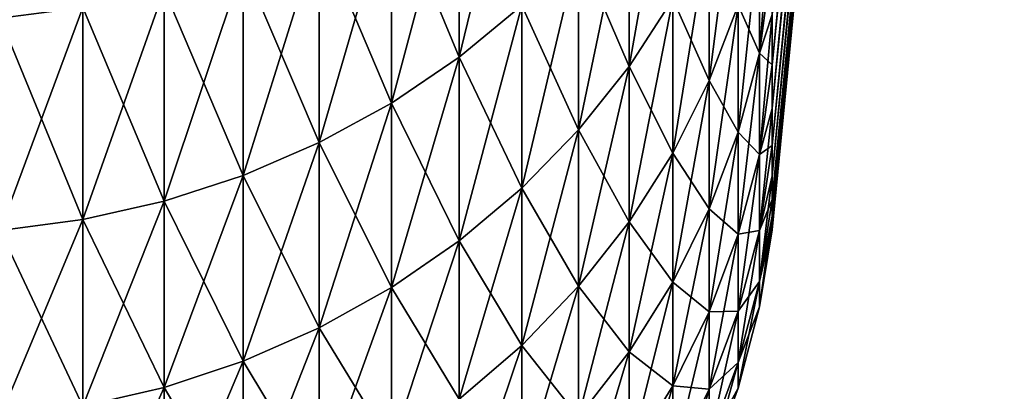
# Model space of a CAD drawing. Header units: metres. Extents: x -46 to 104, y -30 to 30.
# Tile 185 of 256: x 18.616 to 19.765, y -11.299 to -10.866. Entities that reach past the tile are written whole.
import ezdxf

# ---------------------------------------------------------------- set-up
doc = ezdxf.new("R2010")
doc.units = ezdxf.units.M
doc.layers.add('solid_26_000_502_XXX', color=7, linetype='CONTINUOUS')

msp = doc.modelspace()

# ---------------------------------------------------------------- linework, layer by layer
at = {"layer": 'solid_26_000_502_XXX'}
for points in [[(19.764551, -8.158607, 610.265808), (19.493809, -10.918713, 609.941223), (19.493809, -10.860038, 609.651306)], [(19.764551, -8.158607, 610.265808), (19.764551, -8.238184, 610.69519), (19.493809, -10.918713, 609.941223)], [(19.764551, -8.158607, 613.734192), (19.493809, -10.918713, 614.058777), (19.493809, -10.969648, 613.767395)], [(19.764551, -8.238184, 613.30481), (19.764551, -8.158607, 613.734192), (19.493809, -10.969648, 613.767395)], [(19.764551, -8.158607, 613.734192), (19.493809, -10.860038, 614.348694), (19.493809, -10.918713, 614.058777)], [(19.764551, -8.158607, -1.734165), (19.493809, -10.918713, -2.058764), (19.493809, -10.860038, -2.348696)], [(19.764551, -8.158607, -1.734165), (19.764551, -8.238184, -1.3048), (19.493809, -10.918713, -2.058764)], [(19.764551, -8.158607, 1.734165), (19.493809, -10.918713, 2.058764), (19.493809, -10.969648, 1.767372)], [(19.764551, -8.238184, 1.3048), (19.764551, -8.158607, 1.734165), (19.493809, -10.969648, 1.767372)], [(19.764551, -8.158607, 1.734165), (19.493809, -10.860038, 2.348696), (19.493809, -10.918713, 2.058764)], [(19.764551, -8.238184, 610.69519), (19.493809, -10.969648, 610.232605), (19.493809, -10.918713, 609.941223)], [(19.764551, -8.238184, 610.69519), (19.493809, -11.012809, 610.525269), (19.493809, -10.969648, 610.232605)], [(19.764551, -8.238184, 610.69519), (19.764551, -8.295182, 611.128113), (19.493809, -11.012809, 610.525269)], [(19.764551, -8.238184, 613.30481), (19.493809, -11.012809, 613.474731), (19.493809, -11.048164, 613.18103)], [(19.764551, -8.295182, 612.871887), (19.764551, -8.238184, 613.30481), (19.493809, -11.048164, 613.18103)], [(19.764551, -8.238184, 613.30481), (19.493809, -10.969648, 613.767395), (19.493809, -11.012809, 613.474731)], [(19.764551, -8.238184, -1.3048), (19.493809, -10.969648, -1.767372), (19.493809, -10.918713, -2.058764)], [(19.764551, -8.238184, -1.3048), (19.493809, -11.012809, -1.474728), (19.493809, -10.969648, -1.767372)], [(19.764551, -8.238184, -1.3048), (19.764551, -8.295182, -0.871859), (19.493809, -11.012809, -1.474728)], [(19.764551, -8.238184, 1.3048), (19.493809, -11.012809, 1.474728), (19.493809, -11.048164, 1.181039)], [(19.764551, -8.295182, 0.871859), (19.764551, -8.238184, 1.3048), (19.493809, -11.048164, 1.181039)], [(19.764551, -8.238184, 1.3048), (19.493809, -10.969648, 1.767372), (19.493809, -11.012809, 1.474728)], [(19.764551, -8.295182, 611.128113), (19.493809, -11.048164, 610.81897), (19.493809, -11.012809, 610.525269)], [(19.764551, -8.295182, 611.128113), (19.493809, -11.075689, 611.113464), (19.493809, -11.048164, 610.81897)], [(19.764551, -8.295182, 611.128113), (19.764551, -8.329444, 611.563477), (19.493809, -11.075689, 611.113464)], [(19.764551, -8.295182, 612.871887), (19.493809, -11.075689, 612.886536), (19.493809, -11.095364, 612.59137)], [(19.764551, -8.329444, 612.436523), (19.764551, -8.295182, 612.871887), (19.493809, -11.095364, 612.59137)], [(19.764551, -8.295182, 612.871887), (19.493809, -11.048164, 613.18103), (19.493809, -11.075689, 612.886536)], [(19.764551, -8.295182, -0.871859), (19.493809, -11.048164, -1.181039), (19.493809, -11.012809, -1.474728)], [(19.764551, -8.295182, -0.871859), (19.493809, -11.075689, -0.886512), (19.493809, -11.048164, -1.181039)], [(19.764551, -8.295182, -0.871859), (19.764551, -8.329444, -0.436528), (19.493809, -11.075689, -0.886512)], [(19.764551, -8.295182, 0.871859), (19.493809, -11.075689, 0.886512), (19.493809, -11.095364, 0.591357)], [(19.764551, -8.329444, 0.436528), (19.764551, -8.295182, 0.871859), (19.493809, -11.095364, 0.591357)], [(19.764551, -8.295182, 0.871859), (19.493809, -11.048164, 1.181039), (19.493809, -11.075689, 0.886512)], [(19.764551, -8.329444, 611.563477), (19.493809, -11.095364, 611.40863), (19.493809, -11.075689, 611.113464)], [(19.764551, -8.329444, 611.563477), (19.493809, -11.107174, 611.704224), (19.493809, -11.095364, 611.40863)], [(19.764551, -8.329444, 611.563477), (19.764551, -8.340875, 612), (19.493809, -11.107174, 611.704224)], [(19.764551, -8.329444, 612.436523), (19.493809, -11.107174, 612.295776), (19.493809, -11.111111, 612)], [(19.764551, -8.340875, 612), (19.764551, -8.329444, 612.436523), (19.493809, -11.111111, 612)], [(19.764551, -8.329444, 612.436523), (19.493809, -11.095364, 612.59137), (19.493809, -11.107174, 612.295776)], [(19.764551, -8.329444, -0.436528), (19.493809, -11.095364, -0.591357), (19.493809, -11.075689, -0.886512)], [(19.764551, -8.329444, -0.436528), (19.493809, -11.107174, -0.295784), (19.493809, -11.095364, -0.591357)], [(19.764551, -8.329444, -0.436528), (19.764551, -8.340875), (19.493809, -11.107174, -0.295784)], [(19.764551, -8.329444, 0.436528), (19.493809, -11.107174, 0.295784), (19.493809, -11.111111)], [(19.764551, -8.340875), (19.764551, -8.329444, 0.436528), (19.493809, -11.111111)], [(19.764551, -8.329444, 0.436528), (19.493809, -11.095364, 0.591357), (19.493809, -11.107174, 0.295784)], [(19.764551, -8.340875, 612), (19.493809, -11.111111, 612), (19.493809, -11.107174, 611.704224)], [(19.764551, -8.340875), (19.493809, -11.111111), (19.493809, -11.107174, -0.295784)], [(19.201468, -10.608221, 616.96521), (19.128487, -10.667199, 616.992798), (19.128487, -10.910078, 616.437012)], [(19.201468, -10.849757, 616.412476), (19.201468, -10.608221, 616.96521), (19.128487, -10.910078, 616.437012)], [(19.201468, -10.608221, 4.965183), (19.128487, -10.667199, 4.992788), (19.128487, -10.910078, 4.437034)], [(19.201468, -10.849757, 4.412502), (19.201468, -10.608221, 4.965183), (19.128487, -10.910078, 4.437034)], [(19.377678, -10.633504, 616.324524), (19.326662, -10.710806, 616.356018), (19.326662, -10.920845, 615.798828)], [(19.377678, -10.842028, 615.771423), (19.377678, -10.633504, 616.324524), (19.326662, -10.920845, 615.798828)], [(19.377678, -10.633504, 4.324553), (19.326662, -10.710806, 4.355991), (19.326662, -10.920845, 3.798837)], [(19.377678, -10.842028, 3.77142), (19.377678, -10.633504, 4.324553), (19.326662, -10.920845, 3.798837)], [(19.128487, -10.667199, 616.992798), (19.049494, -10.719438, 617.017212), (19.049494, -10.963506, 616.45874)], [(19.128487, -10.910078, 616.437012), (19.128487, -10.667199, 616.992798), (19.049494, -10.963506, 616.45874)], [(19.128487, -10.667199, 607.007202), (19.128487, -10.910078, 607.562988), (19.049494, -10.719438, 606.982788)], [(19.128487, -10.667199, 4.992788), (19.049494, -10.719438, 5.017238), (19.049494, -10.963506, 4.458762)], [(19.128487, -10.910078, 4.437034), (19.128487, -10.667199, 4.992788), (19.049494, -10.963506, 4.458762)], [(19.128487, -10.667199, -4.992788), (19.128487, -10.910078, -4.437034), (19.049494, -10.719438, -5.017238)], [(19.201468, -10.849757, 607.587524), (19.128487, -10.910078, 607.562988), (19.128487, -10.667199, 607.007202)], [(19.201468, -10.849757, -4.412502), (19.128487, -10.910078, -4.437034), (19.128487, -10.667199, -4.992788)], [(19.454115, -10.672198, 615.712341), (19.4203, -10.758881, 615.742493), (19.4203, -10.937274, 615.183655)], [(19.454115, -10.849154, 615.15802), (19.454115, -10.672198, 615.712341), (19.4203, -10.937274, 615.183655)], [(19.454115, -10.672198, 3.712344), (19.4203, -10.758881, 3.742497), (19.4203, -10.937274, 3.183681)], [(19.454115, -10.849154, 3.158031), (19.454115, -10.672198, 3.712344), (19.4203, -10.937274, 3.183681)], [(19.049494, -10.719438, 617.017212), (18.965244, -10.764437, 617.03833), (18.965244, -11.00953, 616.477478)], [(19.049494, -10.963506, 616.45874), (19.049494, -10.719438, 617.017212), (18.965244, -11.00953, 616.477478)], [(19.049494, -10.719438, 606.982788), (19.049494, -10.963506, 607.54126), (18.965244, -10.764437, 606.96167)], [(19.049494, -10.719438, 5.017238), (18.965244, -10.764437, 5.0383), (18.965244, -11.00953, 4.47748)], [(19.049494, -10.963506, 4.458762), (19.049494, -10.719438, 5.017238), (18.965244, -11.00953, 4.47748)], [(19.049494, -10.719438, -5.017238), (19.049494, -10.963506, -4.458762), (18.965244, -10.764437, -5.0383)], [(19.128487, -10.910078, 607.562988), (19.049494, -10.963506, 607.54126), (19.049494, -10.719438, 606.982788)], [(19.128487, -10.910078, -4.437034), (19.049494, -10.963506, -4.458762), (19.049494, -10.719438, -5.017238)], [(19.326662, -10.710806, 616.356018), (19.267736, -10.78312, 616.385376), (19.267736, -10.994578, 615.824463)], [(19.326662, -10.920845, 615.798828), (19.326662, -10.710806, 616.356018), (19.267736, -10.994578, 615.824463)], [(19.326662, -10.710806, 607.643982), (19.326662, -10.920845, 608.201172), (19.267736, -10.78312, 607.614624)], [(19.326662, -10.710806, 4.355991), (19.267736, -10.78312, 4.385401), (19.267736, -10.994578, 3.824485)], [(19.326662, -10.920845, 3.798837), (19.326662, -10.710806, 4.355991), (19.267736, -10.994578, 3.824485)], [(19.326662, -10.710806, -4.355991), (19.326662, -10.920845, -3.798837), (19.267736, -10.78312, -4.385401)], [(19.377678, -10.842028, 608.228577), (19.326662, -10.920845, 608.201172), (19.326662, -10.710806, 607.643982)], [(19.377678, -10.842028, -3.77142), (19.326662, -10.920845, -3.798837), (19.326662, -10.710806, -4.355991)], [(19.478804, -10.90523, 614.573608), (19.493809, -10.793666, 614.636963), (19.493809, -10.719643, 614.92334)], [(19.478804, -10.90523, 614.573608), (19.493809, -10.719643, 614.92334), (19.478804, -10.758285, 615.131592)], [(19.478804, -10.90523, 2.573605), (19.493809, -10.793666, 2.636963), (19.493809, -10.719643, 2.923362)], [(19.478804, -10.90523, 2.573605), (19.493809, -10.719643, 2.923362), (19.478804, -10.758285, 3.13158)], [(18.965244, -10.764437, 617.03833), (18.876543, -10.801766, 617.055786), (18.876543, -11.047709, 616.492981)], [(18.965244, -11.00953, 616.477478), (18.965244, -10.764437, 617.03833), (18.876543, -11.047709, 616.492981)], [(18.965244, -10.764437, 606.96167), (18.965244, -11.00953, 607.522522), (18.876543, -10.801766, 606.944214)], [(18.965244, -10.764437, 5.0383), (18.876543, -10.801766, 5.055772), (18.876543, -11.047709, 4.493007)], [(18.965244, -11.00953, 4.47748), (18.965244, -10.764437, 5.0383), (18.876543, -11.047709, 4.493007)], [(18.965244, -10.764437, -5.0383), (18.965244, -11.00953, -4.47748), (18.876543, -10.801766, -5.055772)], [(19.049494, -10.963506, 607.54126), (18.965244, -11.00953, 607.522522), (18.965244, -10.764437, 606.96167)], [(19.049494, -10.963506, -4.458762), (18.965244, -11.00953, -4.47748), (18.965244, -10.764437, -5.0383)], [(19.4203, -10.758881, 615.742493), (19.377678, -10.842028, 615.771423), (19.377678, -11.0218, 615.208313)], [(19.4203, -10.937274, 615.183655), (19.4203, -10.758881, 615.742493), (19.377678, -11.0218, 615.208313)], [(19.4203, -10.758881, 608.257507), (19.4203, -10.937274, 608.816345), (19.377678, -10.842028, 608.228577)], [(19.4203, -10.758881, 3.742497), (19.377678, -10.842028, 3.77142), (19.377678, -11.0218, 3.208285)], [(19.4203, -10.937274, 3.183681), (19.4203, -10.758881, 3.742497), (19.377678, -11.0218, 3.208285)], [(19.4203, -10.758881, -3.742497), (19.4203, -10.937274, -3.183681), (19.377678, -10.842028, -3.77142)], [(19.454115, -10.849154, 608.84198), (19.4203, -10.937274, 608.816345), (19.4203, -10.758881, 608.257507)], [(19.454115, -10.849154, -3.158031), (19.4203, -10.937274, -3.183681), (19.4203, -10.758881, -3.742497)], [(19.478804, -10.758285, 615.131592), (19.454115, -10.849154, 615.15802), (19.454115, -10.997341, 614.595337)], [(19.478804, -10.90523, 614.573608), (19.478804, -10.758285, 615.131592), (19.454115, -10.997341, 614.595337)], [(19.478804, -10.758285, 608.868408), (19.478804, -10.90523, 609.426392), (19.454115, -10.849154, 608.84198)], [(19.478804, -10.758285, 3.13158), (19.454115, -10.849154, 3.158031), (19.454115, -10.997341, 2.595343)], [(19.478804, -10.90523, 2.573605), (19.478804, -10.758285, 3.13158), (19.454115, -10.997341, 2.595343)], [(19.478804, -10.758285, -3.13158), (19.478804, -10.90523, -2.573605), (19.454115, -10.849154, -3.158031)], [(19.478804, -10.758285, 608.868408), (19.493809, -10.793666, 609.363037), (19.478804, -10.90523, 609.426392)], [(19.478804, -10.758285, -3.13158), (19.493809, -10.793666, -2.636963), (19.478804, -10.90523, -2.573605)], [(19.267736, -10.78312, 616.385376), (19.201468, -10.849757, 616.412476), (19.201468, -11.062521, 615.848145)], [(19.267736, -10.994578, 615.824463), (19.267736, -10.78312, 616.385376), (19.201468, -11.062521, 615.848145)], [(19.267736, -10.78312, 607.614624), (19.267736, -10.994578, 608.175537), (19.201468, -10.849757, 607.587524)], [(19.267736, -10.78312, 4.385401), (19.201468, -10.849757, 4.412502), (19.201468, -11.062521, 3.848119)], [(19.267736, -10.994578, 3.824485), (19.267736, -10.78312, 4.385401), (19.201468, -11.062521, 3.848119)], [(19.267736, -10.78312, -4.385401), (19.267736, -10.994578, -3.824485), (19.201468, -10.849757, -4.412502)], [(19.326662, -10.920845, 608.201172), (19.267736, -10.994578, 608.175537), (19.267736, -10.78312, 607.614624)], [(19.326662, -10.920845, -3.798837), (19.267736, -10.994578, -3.824485), (19.267736, -10.78312, -4.385401)], [(19.478804, -10.90523, 609.426392), (19.493809, -10.793666, 609.363037), (19.493809, -10.860038, 609.651306)], [(19.478804, -10.90523, 614.573608), (19.493809, -10.860038, 614.348694), (19.493809, -10.793666, 614.636963)], [(19.478804, -10.90523, -2.573605), (19.493809, -10.793666, -2.636963), (19.493809, -10.860038, -2.348696)], [(19.478804, -10.90523, 2.573605), (19.493809, -10.860038, 2.348696), (19.493809, -10.793666, 2.636963)], [(18.876543, -10.801766, 617.055786), (18.784241, -10.83107, 617.069458), (18.784241, -11.07768, 616.505188)], [(18.876543, -11.047709, 616.492981), (18.876543, -10.801766, 617.055786), (18.784241, -11.07768, 616.505188)], [(18.876543, -10.801766, 606.944214), (18.876543, -11.047709, 607.507019), (18.784241, -10.83107, 606.930542)], [(18.876543, -10.801766, 5.055772), (18.784241, -10.83107, 5.069488), (18.784241, -11.07768, 4.505196)], [(18.876543, -11.047709, 4.493007), (18.876543, -10.801766, 5.055772), (18.784241, -11.07768, 4.505196)], [(18.876543, -10.801766, -5.055772), (18.876543, -11.047709, -4.493007), (18.784241, -10.83107, -5.069488)], [(18.965244, -11.00953, 607.522522), (18.876543, -11.047709, 607.507019), (18.876543, -10.801766, 606.944214)], [(18.965244, -11.00953, -4.47748), (18.876543, -11.047709, -4.493007), (18.876543, -10.801766, -5.055772)], [(18.784241, -10.83107, 617.069458), (18.689219, -10.852066, 617.079285), (18.689219, -11.099154, 616.513916)], [(18.784241, -11.07768, 616.505188), (18.784241, -10.83107, 617.069458), (18.689219, -11.099154, 616.513916)], [(18.784241, -10.83107, 606.930542), (18.784241, -11.07768, 607.494812), (18.689219, -10.852066, 606.920715)], [(18.784241, -10.83107, 5.069488), (18.689219, -10.852066, 5.079315), (18.689219, -11.099154, 4.513929)], [(18.784241, -11.07768, 4.505196), (18.784241, -10.83107, 5.069488), (18.689219, -11.099154, 4.513929)], [(18.784241, -10.83107, -5.069488), (18.784241, -11.07768, -4.505196), (18.689219, -10.852066, -5.079315)], [(18.876543, -11.047709, 607.507019), (18.784241, -11.07768, 607.494812), (18.784241, -10.83107, 606.930542)], [(18.876543, -11.047709, -4.493007), (18.784241, -11.07768, -4.505196), (18.784241, -10.83107, -5.069488)], [(19.377678, -10.842028, 615.771423), (19.326662, -10.920845, 615.798828), (19.326662, -11.101924, 615.231628)], [(19.377678, -11.0218, 615.208313), (19.377678, -10.842028, 615.771423), (19.326662, -11.101924, 615.231628)], [(19.377678, -10.842028, 608.228577), (19.377678, -11.0218, 608.791687), (19.326662, -10.920845, 608.201172)], [(19.377678, -10.842028, 3.77142), (19.326662, -10.920845, 3.798837), (19.326662, -11.101924, 3.231608)], [(19.377678, -11.0218, 3.208285), (19.377678, -10.842028, 3.77142), (19.326662, -11.101924, 3.231608)], [(19.377678, -10.842028, -3.77142), (19.377678, -11.0218, -3.208285), (19.326662, -10.920845, -3.798837)], [(19.4203, -10.937274, 608.816345), (19.377678, -11.0218, 608.791687), (19.377678, -10.842028, 608.228577)], [(19.4203, -10.937274, -3.183681), (19.377678, -11.0218, -3.208285), (19.377678, -10.842028, -3.77142)], [(18.689219, -10.852066, 617.079285), (18.592386, -10.864553, 617.085144), (18.592386, -11.111926, 616.519104)], [(18.689219, -11.099154, 616.513916), (18.689219, -10.852066, 617.079285), (18.592386, -11.111926, 616.519104)], [(18.689219, -10.852066, 606.920715), (18.689219, -11.099154, 607.486084), (18.592386, -10.864553, 606.914856)], [(18.689219, -10.852066, 5.079315), (18.592386, -10.864553, 5.08516), (18.592386, -11.111926, 4.519124)], [(18.689219, -11.099154, 4.513929), (18.689219, -10.852066, 5.079315), (18.592386, -11.111926, 4.519124)], [(18.689219, -10.852066, -5.079315), (18.689219, -11.099154, -4.513929), (18.592386, -10.864553, -5.08516)], [(18.784241, -11.07768, 607.494812), (18.689219, -11.099154, 607.486084), (18.689219, -10.852066, 606.920715)], [(18.784241, -11.07768, -4.505196), (18.689219, -11.099154, -4.513929), (18.689219, -10.852066, -5.079315)], [(19.201468, -10.849757, 616.412476), (19.128487, -10.910078, 616.437012), (19.128487, -11.124025, 615.869507)], [(19.201468, -11.062521, 615.848145), (19.201468, -10.849757, 616.412476), (19.128487, -11.124025, 615.869507)], [(19.201468, -10.849757, 607.587524), (19.201468, -11.062521, 608.151855), (19.128487, -10.910078, 607.562988)], [(19.201468, -10.849757, 4.412502), (19.128487, -10.910078, 4.437034), (19.128487, -11.124025, 3.869513)], [(19.201468, -11.062521, 3.848119), (19.201468, -10.849757, 4.412502), (19.128487, -11.124025, 3.869513)], [(19.201468, -10.849757, -4.412502), (19.201468, -11.062521, -3.848119), (19.128487, -10.910078, -4.437034)], [(19.267736, -10.994578, 608.175537), (19.201468, -11.062521, 608.151855), (19.201468, -10.849757, 607.587524)], [(19.267736, -10.994578, -3.824485), (19.201468, -11.062521, -3.848119), (19.201468, -10.849757, -4.412502)], [(19.454115, -10.849154, 615.15802), (19.4203, -10.937274, 615.183655), (19.4203, -11.086664, 614.616394)], [(19.454115, -10.997341, 614.595337), (19.454115, -10.849154, 615.15802), (19.4203, -11.086664, 614.616394)], [(19.454115, -10.849154, 608.84198), (19.454115, -10.997341, 609.404663), (19.4203, -10.937274, 608.816345)], [(19.454115, -10.849154, 3.158031), (19.4203, -10.937274, 3.183681), (19.4203, -11.086664, 2.616423)], [(19.454115, -10.997341, 2.595343), (19.454115, -10.849154, 3.158031), (19.4203, -11.086664, 2.616423)], [(19.454115, -10.849154, -3.158031), (19.454115, -10.997341, -2.595343), (19.4203, -10.937274, -3.183681)], [(19.478804, -10.90523, 609.426392), (19.454115, -10.997341, 609.404663), (19.454115, -10.849154, 608.84198)], [(19.478804, -10.90523, -2.573605), (19.454115, -10.997341, -2.595343), (19.454115, -10.849154, -3.158031)], [(18.689219, -11.099154, 607.486084), (18.592386, -11.111926, 607.480896), (18.592386, -10.864553, 606.914856)], [(18.689219, -11.099154, -4.513929), (18.592386, -11.111926, -4.519124), (18.592386, -10.864553, -5.08516)], [(19.478804, -10.90523, 609.426392), (19.493809, -10.860038, 609.651306), (19.493809, -10.918713, 609.941223)], [(19.478804, -11.023256, 614.008789), (19.493809, -10.918713, 614.058777), (19.493809, -10.860038, 614.348694)], [(19.478804, -11.023256, 614.008789), (19.493809, -10.860038, 614.348694), (19.478804, -10.90523, 614.573608)], [(19.478804, -10.90523, -2.573605), (19.493809, -10.860038, -2.348696), (19.493809, -10.918713, -2.058764)], [(19.478804, -11.023256, 2.008805), (19.493809, -10.918713, 2.058764), (19.493809, -10.860038, 2.348696)], [(19.478804, -11.023256, 2.008805), (19.493809, -10.860038, 2.348696), (19.478804, -10.90523, 2.573605)], [(19.128487, -10.910078, 616.437012), (19.049494, -10.963506, 616.45874), (19.049494, -11.1785, 615.888489)], [(19.128487, -11.124025, 615.869507), (19.128487, -10.910078, 616.437012), (19.049494, -11.1785, 615.888489)], [(19.128487, -10.910078, 607.562988), (19.128487, -11.124025, 608.130493), (19.049494, -10.963506, 607.54126)], [(19.128487, -10.910078, 4.437034), (19.049494, -10.963506, 4.458762), (19.049494, -11.1785, 3.888463)], [(19.128487, -11.124025, 3.869513), (19.128487, -10.910078, 4.437034), (19.049494, -11.1785, 3.888463)], [(19.128487, -10.910078, -4.437034), (19.128487, -11.124025, -3.869513), (19.049494, -10.963506, -4.458762)], [(19.201468, -11.062521, 608.151855), (19.128487, -11.124025, 608.130493), (19.128487, -10.910078, 607.562988)], [(19.201468, -11.062521, -3.848119), (19.128487, -11.124025, -3.869513), (19.128487, -10.910078, -4.437034)], [(19.478804, -10.90523, 614.573608), (19.454115, -10.997341, 614.595337), (19.454115, -11.116364, 614.025757)], [(19.478804, -11.023256, 614.008789), (19.478804, -10.90523, 614.573608), (19.454115, -11.116364, 614.025757)], [(19.478804, -10.90523, 609.426392), (19.478804, -11.023256, 609.991211), (19.454115, -10.997341, 609.404663)], [(19.478804, -10.90523, 2.573605), (19.454115, -10.997341, 2.595343), (19.454115, -11.116364, 2.025772)], [(19.478804, -11.023256, 2.008805), (19.478804, -10.90523, 2.573605), (19.454115, -11.116364, 2.025772)], [(19.478804, -10.90523, -2.573605), (19.478804, -11.023256, -2.008805), (19.454115, -10.997341, -2.595343)], [(19.478804, -10.90523, 609.426392), (19.493809, -10.918713, 609.941223), (19.478804, -11.023256, 609.991211)], [(19.478804, -10.90523, -2.573605), (19.493809, -10.918713, -2.058764), (19.478804, -11.023256, -2.008805)], [(19.326662, -10.920845, 615.798828), (19.267736, -10.994578, 615.824463), (19.267736, -11.17688, 615.253418)], [(19.326662, -11.101924, 615.231628), (19.326662, -10.920845, 615.798828), (19.267736, -11.17688, 615.253418)], [(19.326662, -10.920845, 608.201172), (19.326662, -11.101924, 608.768372), (19.267736, -10.994578, 608.175537)], [(19.326662, -10.920845, 3.798837), (19.267736, -10.994578, 3.824485), (19.267736, -11.17688, 3.253427)], [(19.326662, -11.101924, 3.231608), (19.326662, -10.920845, 3.798837), (19.267736, -11.17688, 3.253427)], [(19.326662, -10.920845, -3.798837), (19.326662, -11.101924, -3.231608), (19.267736, -10.994578, -3.824485)], [(19.377678, -11.0218, 608.791687), (19.326662, -11.101924, 608.768372), (19.326662, -10.920845, 608.201172)], [(19.377678, -11.0218, -3.208285), (19.326662, -11.101924, -3.231608), (19.326662, -10.920845, -3.798837)], [(19.478804, -11.023256, 609.991211), (19.493809, -10.918713, 609.941223), (19.493809, -10.969648, 610.232605)], [(19.478804, -11.023256, 614.008789), (19.493809, -10.969648, 613.767395), (19.493809, -10.918713, 614.058777)], [(19.478804, -11.023256, -2.008805), (19.493809, -10.918713, -2.058764), (19.493809, -10.969648, -1.767372)], [(19.478804, -11.023256, 2.008805), (19.493809, -10.969648, 1.767372), (19.493809, -10.918713, 2.058764)], [(19.4203, -10.937274, 615.183655), (19.377678, -11.0218, 615.208313), (19.377678, -11.172345, 614.636658)], [(19.4203, -11.086664, 614.616394), (19.4203, -10.937274, 615.183655), (19.377678, -11.172345, 614.636658)], [(19.4203, -10.937274, 608.816345), (19.4203, -11.086664, 609.383606), (19.377678, -11.0218, 608.791687)], [(19.4203, -10.937274, 3.183681), (19.377678, -11.0218, 3.208285), (19.377678, -11.172345, 2.636643)], [(19.4203, -11.086664, 2.616423), (19.4203, -10.937274, 3.183681), (19.377678, -11.172345, 2.636643)], [(19.4203, -10.937274, -3.183681), (19.4203, -11.086664, -2.616423), (19.377678, -11.0218, -3.208285)], [(19.454115, -10.997341, 609.404663), (19.4203, -11.086664, 609.383606), (19.4203, -10.937274, 608.816345)], [(19.454115, -10.997341, -2.595343), (19.4203, -11.086664, -2.616423), (19.4203, -10.937274, -3.183681)], [(19.049494, -10.963506, 616.45874), (18.965244, -11.00953, 616.477478), (18.965244, -11.225427, 615.904785)], [(19.049494, -11.1785, 615.888489), (19.049494, -10.963506, 616.45874), (18.965244, -11.225427, 615.904785)], [(19.049494, -10.963506, 607.54126), (19.049494, -11.1785, 608.111511), (18.965244, -11.00953, 607.522522)], [(19.049494, -10.963506, 4.458762), (18.965244, -11.00953, 4.47748), (18.965244, -11.225427, 3.904786)], [(19.049494, -11.1785, 3.888463), (19.049494, -10.963506, 4.458762), (18.965244, -11.225427, 3.904786)], [(19.049494, -10.963506, -4.458762), (19.049494, -11.1785, -3.888463), (18.965244, -11.00953, -4.47748)], [(19.128487, -11.124025, 608.130493), (19.049494, -11.1785, 608.111511), (19.049494, -10.963506, 607.54126)], [(19.128487, -11.124025, -3.869513), (19.049494, -11.1785, -3.888463), (19.049494, -10.963506, -4.458762)], [(19.478804, -11.023256, 609.991211), (19.493809, -10.969648, 610.232605), (19.493809, -11.012809, 610.525269)], [(19.478804, -11.112051, 613.43866), (19.493809, -11.012809, 613.474731), (19.493809, -10.969648, 613.767395)], [(19.478804, -11.112051, 613.43866), (19.493809, -10.969648, 613.767395), (19.478804, -11.023256, 614.008789)], [(19.478804, -11.023256, -2.008805), (19.493809, -10.969648, -1.767372), (19.493809, -11.012809, -1.474728)], [(19.478804, -11.112051, 1.438678), (19.493809, -11.012809, 1.474728), (19.493809, -10.969648, 1.767372)], [(19.478804, -11.112051, 1.438678), (19.493809, -10.969648, 1.767372), (19.478804, -11.023256, 2.008805)], [(19.267736, -10.994578, 615.824463), (19.201468, -11.062521, 615.848145), (19.201468, -11.24595, 615.27356)], [(19.267736, -11.17688, 615.253418), (19.267736, -10.994578, 615.824463), (19.201468, -11.24595, 615.27356)], [(19.267736, -10.994578, 608.175537), (19.267736, -11.17688, 608.746582), (19.201468, -11.062521, 608.151855)], [(19.267736, -10.994578, 3.824485), (19.201468, -11.062521, 3.848119), (19.201468, -11.24595, 3.273532)], [(19.267736, -11.17688, 3.253427), (19.267736, -10.994578, 3.824485), (19.201468, -11.24595, 3.273532)], [(19.267736, -10.994578, -3.824485), (19.267736, -11.17688, -3.253427), (19.201468, -11.062521, -3.848119)], [(19.326662, -11.101924, 608.768372), (19.267736, -11.17688, 608.746582), (19.267736, -10.994578, 608.175537)], [(19.326662, -11.101924, -3.231608), (19.267736, -11.17688, -3.253427), (19.267736, -10.994578, -3.824485)], [(19.454115, -10.997341, 614.595337), (19.4203, -11.086664, 614.616394), (19.4203, -11.206655, 614.042236)], [(19.454115, -11.116364, 614.025757), (19.454115, -10.997341, 614.595337), (19.4203, -11.206655, 614.042236)], [(19.454115, -10.997341, 609.404663), (19.454115, -11.116364, 609.974243), (19.4203, -11.086664, 609.383606)], [(19.454115, -10.997341, 2.595343), (19.4203, -11.086664, 2.616423), (19.4203, -11.206655, 2.042226)], [(19.454115, -11.116364, 2.025772), (19.454115, -10.997341, 2.595343), (19.4203, -11.206655, 2.042226)], [(19.454115, -10.997341, -2.595343), (19.454115, -11.116364, -2.025772), (19.4203, -11.086664, -2.616423)], [(19.478804, -11.023256, 609.991211), (19.454115, -11.116364, 609.974243), (19.454115, -10.997341, 609.404663)], [(19.478804, -11.023256, -2.008805), (19.454115, -11.116364, -2.025772), (19.454115, -10.997341, -2.595343)], [(18.965244, -11.00953, 616.477478), (18.876543, -11.047709, 616.492981), (18.876543, -11.264356, 615.918335)], [(18.965244, -11.225427, 615.904785), (18.965244, -11.00953, 616.477478), (18.876543, -11.264356, 615.918335)], [(18.965244, -11.00953, 607.522522), (18.965244, -11.225427, 608.095215), (18.876543, -11.047709, 607.507019)], [(18.965244, -11.00953, 4.47748), (18.876543, -11.047709, 4.493007), (18.876543, -11.264356, 3.918328)], [(18.965244, -11.225427, 3.904786), (18.965244, -11.00953, 4.47748), (18.876543, -11.264356, 3.918328)], [(18.965244, -11.00953, -4.47748), (18.965244, -11.225427, -3.904786), (18.876543, -11.047709, -4.493007)], [(19.049494, -11.1785, 608.111511), (18.965244, -11.225427, 608.095215), (18.965244, -11.00953, 607.522522)], [(19.049494, -11.1785, -3.888463), (18.965244, -11.225427, -3.904786), (18.965244, -11.00953, -4.47748)], [(19.478804, -11.112051, 610.56134), (19.493809, -11.012809, 610.525269), (19.493809, -11.048164, 610.81897)], [(19.478804, -11.023256, 609.991211), (19.493809, -11.012809, 610.525269), (19.478804, -11.112051, 610.56134)], [(19.478804, -11.112051, 613.43866), (19.493809, -11.048164, 613.18103), (19.493809, -11.012809, 613.474731)], [(19.478804, -11.112051, -1.438678), (19.493809, -11.012809, -1.474728), (19.493809, -11.048164, -1.181039)], [(19.478804, -11.023256, -2.008805), (19.493809, -11.012809, -1.474728), (19.478804, -11.112051, -1.438678)], [(19.478804, -11.112051, 1.438678), (19.493809, -11.048164, 1.181039), (19.493809, -11.012809, 1.474728)], [(19.377678, -11.0218, 615.208313), (19.326662, -11.101924, 615.231628), (19.326662, -11.253563, 614.655823)], [(19.377678, -11.172345, 614.636658), (19.377678, -11.0218, 615.208313), (19.326662, -11.253563, 614.655823)], [(19.377678, -11.0218, 608.791687), (19.377678, -11.172345, 609.363342), (19.326662, -11.101924, 608.768372)], [(19.377678, -11.0218, 3.208285), (19.326662, -11.101924, 3.231608), (19.326662, -11.253563, 2.65581)], [(19.377678, -11.172345, 2.636643), (19.377678, -11.0218, 3.208285), (19.326662, -11.253563, 2.65581)], [(19.377678, -11.0218, -3.208285), (19.377678, -11.172345, -2.636643), (19.326662, -11.101924, -3.231608)], [(19.4203, -11.086664, 609.383606), (19.377678, -11.172345, 609.363342), (19.377678, -11.0218, 608.791687)], [(19.4203, -11.086664, -2.616423), (19.377678, -11.172345, -2.636643), (19.377678, -11.0218, -3.208285)], [(19.478804, -11.023256, 614.008789), (19.454115, -11.116364, 614.025757), (19.454115, -11.20591, 613.450806)], [(19.478804, -11.112051, 613.43866), (19.478804, -11.023256, 614.008789), (19.454115, -11.20591, 613.450806)], [(19.478804, -11.023256, 609.991211), (19.478804, -11.112051, 610.56134), (19.454115, -11.116364, 609.974243)], [(19.478804, -11.023256, 2.008805), (19.454115, -11.116364, 2.025772), (19.454115, -11.20591, 1.450829)], [(19.478804, -11.112051, 1.438678), (19.478804, -11.023256, 2.008805), (19.454115, -11.20591, 1.450829)], [(19.478804, -11.023256, -2.008805), (19.478804, -11.112051, -1.438678), (19.454115, -11.116364, -2.025772)], [(18.876543, -11.047709, 616.492981), (18.784241, -11.07768, 616.505188), (18.784241, -11.294913, 615.928955)], [(18.876543, -11.264356, 615.918335), (18.876543, -11.047709, 616.492981), (18.784241, -11.294913, 615.928955)], [(18.876543, -11.047709, 607.507019), (18.876543, -11.264356, 608.081665), (18.784241, -11.07768, 607.494812)], [(18.876543, -11.047709, 4.493007), (18.784241, -11.07768, 4.505196), (18.784241, -11.294913, 3.928957)], [(18.876543, -11.264356, 3.918328), (18.876543, -11.047709, 4.493007), (18.784241, -11.294913, 3.928957)], [(18.876543, -11.047709, -4.493007), (18.876543, -11.264356, -3.918328), (18.784241, -11.07768, -4.505196)], [(18.965244, -11.225427, 608.095215), (18.876543, -11.264356, 608.081665), (18.876543, -11.047709, 607.507019)], [(18.965244, -11.225427, -3.904786), (18.876543, -11.264356, -3.918328), (18.876543, -11.047709, -4.493007)], [(19.478804, -11.112051, 610.56134), (19.493809, -11.048164, 610.81897), (19.493809, -11.075689, 611.113464)], [(19.478804, -11.171379, 612.864746), (19.493809, -11.075689, 612.886536), (19.493809, -11.048164, 613.18103)], [(19.478804, -11.171379, 612.864746), (19.493809, -11.048164, 613.18103), (19.478804, -11.112051, 613.43866)], [(19.478804, -11.112051, -1.438678), (19.493809, -11.048164, -1.181039), (19.493809, -11.075689, -0.886512)], [(19.478804, -11.171379, 0.864735), (19.493809, -11.075689, 0.886512), (19.493809, -11.048164, 1.181039)], [(19.478804, -11.171379, 0.864735), (19.493809, -11.048164, 1.181039), (19.478804, -11.112051, 1.438678)], [(19.201468, -11.062521, 615.848145), (19.128487, -11.124025, 615.869507), (19.128487, -11.308474, 615.291748)], [(19.201468, -11.24595, 615.27356), (19.201468, -11.062521, 615.848145), (19.128487, -11.308474, 615.291748)], [(19.201468, -11.062521, 608.151855), (19.201468, -11.24595, 608.72644), (19.128487, -11.124025, 608.130493)], [(19.201468, -11.062521, 3.848119), (19.128487, -11.124025, 3.869513), (19.128487, -11.308474, 3.291732)], [(19.201468, -11.24595, 3.273532), (19.201468, -11.062521, 3.848119), (19.128487, -11.308474, 3.291732)], [(19.201468, -11.062521, -3.848119), (19.201468, -11.24595, -3.273532), (19.128487, -11.124025, -3.869513)], [(19.267736, -11.17688, 608.746582), (19.201468, -11.24595, 608.72644), (19.201468, -11.062521, 608.151855)], [(19.267736, -11.17688, -3.253427), (19.201468, -11.24595, -3.273532), (19.201468, -11.062521, -3.848119)], [(19.478804, -11.171379, 611.135254), (19.493809, -11.075689, 611.113464), (19.493809, -11.095364, 611.40863)], [(19.478804, -11.112051, 610.56134), (19.493809, -11.075689, 611.113464), (19.478804, -11.171379, 611.135254)], [(19.478804, -11.171379, 612.864746), (19.493809, -11.095364, 612.59137), (19.493809, -11.075689, 612.886536)], [(19.478804, -11.171379, -0.864735), (19.493809, -11.075689, -0.886512), (19.493809, -11.095364, -0.591357)], [(19.478804, -11.112051, -1.438678), (19.493809, -11.075689, -0.886512), (19.478804, -11.171379, -0.864735)], [(19.478804, -11.171379, 0.864735), (19.493809, -11.095364, 0.591357), (19.493809, -11.075689, 0.886512)], [(18.784241, -11.07768, 616.505188), (18.689219, -11.099154, 616.513916), (18.689219, -11.316809, 615.936584)], [(18.784241, -11.294913, 615.928955), (18.784241, -11.07768, 616.505188), (18.689219, -11.316809, 615.936584)], [(18.784241, -11.07768, 607.494812), (18.784241, -11.294913, 608.071045), (18.689219, -11.099154, 607.486084)], [(18.784241, -11.07768, 4.505196), (18.689219, -11.099154, 4.513929), (18.689219, -11.316809, 3.936574)], [(18.784241, -11.294913, 3.928957), (18.784241, -11.07768, 4.505196), (18.689219, -11.316809, 3.936574)], [(18.784241, -11.07768, -4.505196), (18.784241, -11.294913, -3.928957), (18.689219, -11.099154, -4.513929)], [(18.876543, -11.264356, 608.081665), (18.784241, -11.294913, 608.071045), (18.784241, -11.07768, 607.494812)], [(18.876543, -11.264356, -3.918328), (18.784241, -11.294913, -3.928957), (18.784241, -11.07768, -4.505196)], [(19.4203, -11.086664, 614.616394), (19.377678, -11.172345, 614.636658), (19.377678, -11.293262, 614.057983)], [(19.4203, -11.206655, 614.042236), (19.4203, -11.086664, 614.616394), (19.377678, -11.293262, 614.057983)], [(19.4203, -11.086664, 609.383606), (19.4203, -11.206655, 609.957764), (19.377678, -11.172345, 609.363342)], [(19.4203, -11.086664, 2.616423), (19.377678, -11.172345, 2.636643), (19.377678, -11.293262, 2.058009)], [(19.4203, -11.206655, 2.042226), (19.4203, -11.086664, 2.616423), (19.377678, -11.293262, 2.058009)], [(19.4203, -11.086664, -2.616423), (19.4203, -11.206655, -2.042226), (19.377678, -11.172345, -2.636643)], [(19.454115, -11.116364, 609.974243), (19.4203, -11.206655, 609.957764), (19.4203, -11.086664, 609.383606)], [(19.454115, -11.116364, -2.025772), (19.4203, -11.206655, -2.042226), (19.4203, -11.086664, -2.616423)], [(19.478804, -11.171379, 611.135254), (19.493809, -11.095364, 611.40863), (19.493809, -11.107174, 611.704224)], [(19.478804, -11.201082, 612.288513), (19.493809, -11.107174, 612.295776), (19.493809, -11.095364, 612.59137)], [(19.478804, -11.201082, 612.288513), (19.493809, -11.095364, 612.59137), (19.478804, -11.171379, 612.864746)], [(19.478804, -11.171379, -0.864735), (19.493809, -11.095364, -0.591357), (19.493809, -11.107174, -0.295784)], [(19.478804, -11.201082, 0.2885), (19.493809, -11.107174, 0.295784), (19.493809, -11.095364, 0.591357)], [(19.478804, -11.201082, 0.2885), (19.493809, -11.095364, 0.591357), (19.478804, -11.171379, 0.864735)], [(18.689219, -11.099154, 616.513916), (18.592386, -11.111926, 616.519104), (18.592386, -11.329831, 615.941101)], [(18.689219, -11.316809, 615.936584), (18.689219, -11.099154, 616.513916), (18.592386, -11.329831, 615.941101)], [(18.689219, -11.099154, 607.486084), (18.689219, -11.316809, 608.063416), (18.592386, -11.111926, 607.480896)], [(18.689219, -11.099154, 4.513929), (18.592386, -11.111926, 4.519124), (18.592386, -11.329831, 3.941103)], [(18.689219, -11.316809, 3.936574), (18.689219, -11.099154, 4.513929), (18.592386, -11.329831, 3.941103)], [(18.689219, -11.099154, -4.513929), (18.689219, -11.316809, -3.936574), (18.592386, -11.111926, -4.519124)], [(18.784241, -11.294913, 608.071045), (18.689219, -11.316809, 608.063416), (18.689219, -11.099154, 607.486084)], [(18.784241, -11.294913, -3.928957), (18.689219, -11.316809, -3.936574), (18.689219, -11.099154, -4.513929)], [(19.326662, -11.101924, 615.231628), (19.267736, -11.17688, 615.253418), (19.267736, -11.329543, 614.673767)], [(19.326662, -11.253563, 614.655823), (19.326662, -11.101924, 615.231628), (19.267736, -11.329543, 614.673767)], [(19.326662, -11.101924, 608.768372), (19.326662, -11.253563, 609.344177), (19.267736, -11.17688, 608.746582)], [(19.326662, -11.101924, 3.231608), (19.267736, -11.17688, 3.253427), (19.267736, -11.329543, 2.673741)], [(19.326662, -11.253563, 2.65581), (19.326662, -11.101924, 3.231608), (19.267736, -11.329543, 2.673741)], [(19.326662, -11.101924, -3.231608), (19.326662, -11.253563, -2.65581), (19.267736, -11.17688, -3.253427)], [(19.377678, -11.172345, 609.363342), (19.326662, -11.253563, 609.344177), (19.326662, -11.101924, 608.768372)], [(19.377678, -11.172345, -2.636643), (19.326662, -11.253563, -2.65581), (19.326662, -11.101924, -3.231608)], [(19.478804, -11.201082, 611.711487), (19.493809, -11.107174, 611.704224), (19.493809, -11.111111, 612)], [(19.478804, -11.171379, 611.135254), (19.493809, -11.107174, 611.704224), (19.478804, -11.201082, 611.711487)], [(19.478804, -11.201082, 612.288513), (19.493809, -11.111111, 612), (19.493809, -11.107174, 612.295776)], [(19.478804, -11.201082, -0.2885), (19.493809, -11.107174, -0.295784), (19.493809, -11.111111)], [(19.478804, -11.171379, -0.864735), (19.493809, -11.107174, -0.295784), (19.478804, -11.201082, -0.2885)], [(19.478804, -11.201082, 0.2885), (19.493809, -11.111111), (19.493809, -11.107174, 0.295784)], [(18.689219, -11.316809, 608.063416), (18.592386, -11.329831, 608.058899), (18.592386, -11.111926, 607.480896)], [(18.689219, -11.316809, -3.936574), (18.592386, -11.329831, -3.941103), (18.592386, -11.111926, -4.519124)], [(19.454115, -11.116364, 614.025757), (19.4203, -11.206655, 614.042236), (19.4203, -11.296926, 613.462585)], [(19.454115, -11.20591, 613.450806), (19.454115, -11.116364, 614.025757), (19.4203, -11.296926, 613.462585)], [(19.454115, -11.116364, 609.974243), (19.454115, -11.20591, 610.549194), (19.4203, -11.206655, 609.957764)], [(19.454115, -11.116364, 2.025772), (19.4203, -11.206655, 2.042226), (19.4203, -11.296926, 1.462613)], [(19.454115, -11.20591, 1.450829), (19.454115, -11.116364, 2.025772), (19.4203, -11.296926, 1.462613)], [(19.454115, -11.116364, -2.025772), (19.454115, -11.20591, -1.450829), (19.4203, -11.206655, -2.042226)], [(19.478804, -11.112051, 613.43866), (19.454115, -11.20591, 613.450806), (19.454115, -11.265738, 612.872009)], [(19.478804, -11.171379, 612.864746), (19.478804, -11.112051, 613.43866), (19.454115, -11.265738, 612.872009)], [(19.478804, -11.112051, 610.56134), (19.454115, -11.20591, 610.549194), (19.454115, -11.116364, 609.974243)], [(19.478804, -11.112051, 610.56134), (19.478804, -11.171379, 611.135254), (19.454115, -11.20591, 610.549194)], [(19.478804, -11.112051, 1.438678), (19.454115, -11.20591, 1.450829), (19.454115, -11.265738, 0.872039)], [(19.478804, -11.171379, 0.864735), (19.478804, -11.112051, 1.438678), (19.454115, -11.265738, 0.872039)], [(19.478804, -11.112051, -1.438678), (19.454115, -11.20591, -1.450829), (19.454115, -11.116364, -2.025772)], [(19.478804, -11.112051, -1.438678), (19.478804, -11.171379, -0.864735), (19.454115, -11.20591, -1.450829)], [(19.478804, -11.201082, 611.711487), (19.493809, -11.111111, 612), (19.478804, -11.201082, 612.288513)], [(19.478804, -11.201082, -0.2885), (19.493809, -11.111111), (19.478804, -11.201082, 0.2885)], [(19.128487, -11.124025, 615.869507), (19.049494, -11.1785, 615.888489), (19.049494, -11.363853, 615.307861)], [(19.128487, -11.308474, 615.291748), (19.128487, -11.124025, 615.869507), (19.049494, -11.363853, 615.307861)], [(19.128487, -11.124025, 608.130493), (19.128487, -11.308474, 608.708252), (19.049494, -11.1785, 608.111511)], [(19.128487, -11.124025, 3.869513), (19.049494, -11.1785, 3.888463), (19.049494, -11.363853, 3.307852)], [(19.128487, -11.308474, 3.291732), (19.128487, -11.124025, 3.869513), (19.049494, -11.363853, 3.307852)], [(19.128487, -11.124025, -3.869513), (19.128487, -11.308474, -3.291732), (19.049494, -11.1785, -3.888463)], [(19.201468, -11.24595, 608.72644), (19.128487, -11.308474, 608.708252), (19.128487, -11.124025, 608.130493)], [(19.201468, -11.24595, -3.273532), (19.128487, -11.308474, -3.291732), (19.128487, -11.124025, -3.869513)], [(19.049494, -11.1785, 615.888489), (18.965244, -11.225427, 615.904785), (18.965244, -11.411556, 615.321716)], [(19.049494, -11.363853, 615.307861), (19.049494, -11.1785, 615.888489), (18.965244, -11.411556, 615.321716)], [(19.049494, -11.1785, 608.111511), (19.049494, -11.363853, 608.692139), (18.965244, -11.225427, 608.095215)], [(19.049494, -11.1785, 3.888463), (18.965244, -11.225427, 3.904786), (18.965244, -11.411556, 3.321738)], [(19.049494, -11.363853, 3.307852), (19.049494, -11.1785, 3.888463), (18.965244, -11.411556, 3.321738)], [(19.049494, -11.1785, -3.888463), (19.049494, -11.363853, -3.307852), (18.965244, -11.225427, -3.904786)], [(19.128487, -11.308474, 608.708252), (19.049494, -11.363853, 608.692139), (19.049494, -11.1785, 608.111511)], [(19.128487, -11.308474, -3.291732), (19.049494, -11.363853, -3.307852), (19.049494, -11.1785, -3.888463)], [(19.267736, -11.17688, 615.253418), (19.201468, -11.24595, 615.27356), (19.201468, -11.399556, 614.690247)], [(19.267736, -11.329543, 614.673767), (19.267736, -11.17688, 615.253418), (19.201468, -11.399556, 614.690247)], [(19.267736, -11.17688, 608.746582), (19.267736, -11.329543, 609.326233), (19.201468, -11.24595, 608.72644)], [(19.267736, -11.17688, 3.253427), (19.201468, -11.24595, 3.273532), (19.201468, -11.399556, 2.690264)], [(19.267736, -11.329543, 2.673741), (19.267736, -11.17688, 3.253427), (19.201468, -11.399556, 2.690264)], [(19.267736, -11.17688, -3.253427), (19.267736, -11.329543, -2.673741), (19.201468, -11.24595, -3.273532)], [(19.326662, -11.253563, 609.344177), (19.267736, -11.329543, 609.326233), (19.267736, -11.17688, 608.746582)], [(19.326662, -11.253563, -2.65581), (19.267736, -11.329543, -2.673741), (19.267736, -11.17688, -3.253427)], [(19.377678, -11.172345, 614.636658), (19.326662, -11.253563, 614.655823), (19.326662, -11.37536, 614.072998)], [(19.377678, -11.293262, 614.057983), (19.377678, -11.172345, 614.636658), (19.326662, -11.37536, 614.072998)], [(19.377678, -11.172345, 609.363342), (19.377678, -11.293262, 609.942017), (19.326662, -11.253563, 609.344177)], [(19.377678, -11.172345, 2.636643), (19.326662, -11.253563, 2.65581), (19.326662, -11.37536, 2.072969)], [(19.377678, -11.293262, 2.058009), (19.377678, -11.172345, 2.636643), (19.326662, -11.37536, 2.072969)], [(19.377678, -11.172345, -2.636643), (19.377678, -11.293262, -2.058009), (19.326662, -11.253563, -2.65581)], [(19.4203, -11.206655, 609.957764), (19.377678, -11.293262, 609.942017), (19.377678, -11.172345, 609.363342)], [(19.4203, -11.206655, -2.042226), (19.377678, -11.293262, -2.058009), (19.377678, -11.172345, -2.636643)], [(19.478804, -11.171379, 612.864746), (19.454115, -11.265738, 612.872009), (19.454115, -11.295692, 612.290955)], [(19.478804, -11.201082, 612.288513), (19.478804, -11.171379, 612.864746), (19.454115, -11.295692, 612.290955)], [(19.478804, -11.171379, 611.135254), (19.454115, -11.265738, 611.127991), (19.454115, -11.20591, 610.549194)], [(19.478804, -11.171379, 611.135254), (19.478804, -11.201082, 611.711487), (19.454115, -11.265738, 611.127991)], [(19.478804, -11.171379, 0.864735), (19.454115, -11.265738, 0.872039), (19.454115, -11.295692, 0.290937)], [(19.478804, -11.201082, 0.2885), (19.478804, -11.171379, 0.864735), (19.454115, -11.295692, 0.290937)], [(19.478804, -11.171379, -0.864735), (19.454115, -11.265738, -0.872039), (19.454115, -11.20591, -1.450829)], [(19.478804, -11.171379, -0.864735), (19.478804, -11.201082, -0.2885), (19.454115, -11.265738, -0.872039)], [(19.478804, -11.201082, 612.288513), (19.454115, -11.295692, 612.290955), (19.454115, -11.295692, 611.709045)], [(19.478804, -11.201082, 611.711487), (19.454115, -11.295692, 611.709045), (19.454115, -11.265738, 611.127991)], [(19.478804, -11.201082, 611.711487), (19.478804, -11.201082, 612.288513), (19.454115, -11.295692, 611.709045)], [(19.478804, -11.201082, 0.2885), (19.454115, -11.295692, 0.290937), (19.454115, -11.295692, -0.290937)], [(19.478804, -11.201082, -0.2885), (19.454115, -11.295692, -0.290937), (19.454115, -11.265738, -0.872039)], [(19.478804, -11.201082, -0.2885), (19.478804, -11.201082, 0.2885), (19.454115, -11.295692, -0.290937)], [(19.4203, -11.206655, 614.042236), (19.377678, -11.293262, 614.057983), (19.377678, -11.384233, 613.473938)], [(19.4203, -11.296926, 613.462585), (19.4203, -11.206655, 614.042236), (19.377678, -11.384233, 613.473938)], [(19.4203, -11.206655, 609.957764), (19.4203, -11.296926, 610.537415), (19.377678, -11.293262, 609.942017)], [(19.4203, -11.206655, 2.042226), (19.377678, -11.293262, 2.058009), (19.377678, -11.384233, 1.473917)], [(19.4203, -11.296926, 1.462613), (19.4203, -11.206655, 2.042226), (19.377678, -11.384233, 1.473917)], [(19.4203, -11.206655, -2.042226), (19.4203, -11.296926, -1.462613), (19.377678, -11.293262, -2.058009)], [(19.454115, -11.20591, 613.450806), (19.4203, -11.296926, 613.462585), (19.4203, -11.357242, 612.87915)], [(19.454115, -11.265738, 612.872009), (19.454115, -11.20591, 613.450806), (19.4203, -11.357242, 612.87915)], [(19.454115, -11.20591, 610.549194), (19.4203, -11.296926, 610.537415), (19.4203, -11.206655, 609.957764)], [(19.454115, -11.20591, 610.549194), (19.454115, -11.265738, 611.127991), (19.4203, -11.296926, 610.537415)], [(19.454115, -11.20591, 1.450829), (19.4203, -11.296926, 1.462613), (19.4203, -11.357242, 0.879122)], [(19.454115, -11.265738, 0.872039), (19.454115, -11.20591, 1.450829), (19.4203, -11.357242, 0.879122)], [(19.454115, -11.20591, -1.450829), (19.4203, -11.296926, -1.462613), (19.4203, -11.206655, -2.042226)], [(19.454115, -11.20591, -1.450829), (19.454115, -11.265738, -0.872039), (19.4203, -11.296926, -1.462613)], [(18.965244, -11.225427, 615.904785), (18.876543, -11.264356, 615.918335), (18.876543, -11.451131, 615.333252)], [(18.965244, -11.411556, 615.321716), (18.965244, -11.225427, 615.904785), (18.876543, -11.451131, 615.333252)], [(18.965244, -11.225427, 608.095215), (18.965244, -11.411556, 608.678284), (18.876543, -11.264356, 608.081665)], [(18.965244, -11.225427, 3.904786), (18.876543, -11.264356, 3.918328), (18.876543, -11.451131, 3.333257)], [(18.965244, -11.411556, 3.321738), (18.965244, -11.225427, 3.904786), (18.876543, -11.451131, 3.333257)], [(18.965244, -11.225427, -3.904786), (18.965244, -11.411556, -3.321738), (18.876543, -11.264356, -3.918328)], [(19.049494, -11.363853, 608.692139), (18.965244, -11.411556, 608.678284), (18.965244, -11.225427, 608.095215)], [(19.049494, -11.363853, -3.307852), (18.965244, -11.411556, -3.321738), (18.965244, -11.225427, -3.904786)], [(19.201468, -11.24595, 615.27356), (19.128487, -11.308474, 615.291748), (19.128487, -11.462934, 614.7052)], [(19.201468, -11.399556, 614.690247), (19.201468, -11.24595, 615.27356), (19.128487, -11.462934, 614.7052)], [(19.201468, -11.24595, 608.72644), (19.201468, -11.399556, 609.309753), (19.128487, -11.308474, 608.708252)], [(19.201468, -11.24595, 3.273532), (19.128487, -11.308474, 3.291732), (19.128487, -11.462934, 2.705221)], [(19.201468, -11.399556, 2.690264), (19.201468, -11.24595, 3.273532), (19.128487, -11.462934, 2.705221)], [(19.201468, -11.24595, -3.273532), (19.201468, -11.399556, -2.690264), (19.128487, -11.308474, -3.291732)], [(19.267736, -11.329543, 609.326233), (19.201468, -11.399556, 609.309753), (19.201468, -11.24595, 608.72644)], [(19.267736, -11.329543, -2.673741), (19.201468, -11.399556, -2.690264), (19.201468, -11.24595, -3.273532)], [(19.326662, -11.253563, 614.655823), (19.267736, -11.329543, 614.673767), (19.267736, -11.452162, 614.086975)], [(19.326662, -11.37536, 614.072998), (19.326662, -11.253563, 614.655823), (19.267736, -11.452162, 614.086975)], [(19.326662, -11.253563, 609.344177), (19.326662, -11.37536, 609.927002), (19.267736, -11.329543, 609.326233)], [(19.326662, -11.253563, 2.65581), (19.267736, -11.329543, 2.673741), (19.267736, -11.452162, 2.086965)], [(19.326662, -11.37536, 2.072969), (19.326662, -11.253563, 2.65581), (19.267736, -11.452162, 2.086965)], [(19.326662, -11.253563, -2.65581), (19.326662, -11.37536, -2.072969), (19.267736, -11.329543, -2.673741)], [(19.377678, -11.293262, 609.942017), (19.326662, -11.37536, 609.927002), (19.326662, -11.253563, 609.344177)], [(19.377678, -11.293262, -2.058009), (19.326662, -11.37536, -2.072969), (19.326662, -11.253563, -2.65581)], [(18.876543, -11.264356, 615.918335), (18.784241, -11.294913, 615.928955), (18.784241, -11.482195, 615.342285)], [(18.876543, -11.451131, 615.333252), (18.876543, -11.264356, 615.918335), (18.784241, -11.482195, 615.342285)], [(18.876543, -11.264356, 608.081665), (18.876543, -11.451131, 608.666748), (18.784241, -11.294913, 608.071045)], [(18.876543, -11.264356, 3.918328), (18.784241, -11.294913, 3.928957), (18.784241, -11.482195, 3.3423)], [(18.876543, -11.451131, 3.333257), (18.876543, -11.264356, 3.918328), (18.784241, -11.482195, 3.3423)], [(18.876543, -11.264356, -3.918328), (18.876543, -11.451131, -3.333257), (18.784241, -11.294913, -3.928957)], [(18.965244, -11.411556, 608.678284), (18.876543, -11.451131, 608.666748), (18.876543, -11.264356, 608.081665)], [(18.965244, -11.411556, -3.321738), (18.876543, -11.451131, -3.333257), (18.876543, -11.264356, -3.918328)], [(19.454115, -11.265738, 612.872009), (19.4203, -11.357242, 612.87915), (19.4203, -11.387439, 612.293274)], [(19.454115, -11.295692, 612.290955), (19.454115, -11.265738, 612.872009), (19.4203, -11.387439, 612.293274)], [(19.454115, -11.265738, 611.127991), (19.4203, -11.357242, 611.12085), (19.4203, -11.296926, 610.537415)], [(19.454115, -11.265738, 611.127991), (19.454115, -11.295692, 611.709045), (19.4203, -11.357242, 611.12085)], [(19.454115, -11.265738, 0.872039), (19.4203, -11.357242, 0.879122), (19.4203, -11.387439, 0.2933)], [(19.454115, -11.295692, 0.290937), (19.454115, -11.265738, 0.872039), (19.4203, -11.387439, 0.2933)], [(19.454115, -11.265738, -0.872039), (19.4203, -11.357242, -0.879122), (19.4203, -11.296926, -1.462613)], [(19.454115, -11.265738, -0.872039), (19.454115, -11.295692, -0.290937), (19.4203, -11.357242, -0.879122)], [(19.377678, -11.293262, 614.057983), (19.326662, -11.37536, 614.072998), (19.326662, -11.466991, 613.484619)], [(19.377678, -11.384233, 613.473938), (19.377678, -11.293262, 614.057983), (19.326662, -11.466991, 613.484619)], [(19.377678, -11.293262, 609.942017), (19.377678, -11.384233, 610.526062), (19.326662, -11.37536, 609.927002)], [(19.377678, -11.293262, 2.058009), (19.326662, -11.37536, 2.072969), (19.326662, -11.466991, 1.484632)], [(19.377678, -11.384233, 1.473917), (19.377678, -11.293262, 2.058009), (19.326662, -11.466991, 1.484632)], [(19.377678, -11.293262, -2.058009), (19.377678, -11.384233, -1.473917), (19.326662, -11.37536, -2.072969)], [(19.4203, -11.296926, 610.537415), (19.377678, -11.384233, 610.526062), (19.377678, -11.293262, 609.942017)], [(19.4203, -11.296926, -1.462613), (19.377678, -11.384233, -1.473917), (19.377678, -11.293262, -2.058009)], [(18.784241, -11.294913, 615.928955), (18.689219, -11.316809, 615.936584), (18.689219, -11.504454, 615.348755)], [(18.784241, -11.482195, 615.342285), (18.784241, -11.294913, 615.928955), (18.689219, -11.504454, 615.348755)], [(18.784241, -11.294913, 608.071045), (18.784241, -11.482195, 608.657715), (18.689219, -11.316809, 608.063416)], [(18.784241, -11.294913, 3.928957), (18.689219, -11.316809, 3.936574), (18.689219, -11.504454, 3.348779)], [(18.784241, -11.482195, 3.3423), (18.784241, -11.294913, 3.928957), (18.689219, -11.504454, 3.348779)], [(18.784241, -11.294913, -3.928957), (18.784241, -11.482195, -3.3423), (18.689219, -11.316809, -3.936574)], [(18.876543, -11.451131, 608.666748), (18.784241, -11.482195, 608.657715), (18.784241, -11.294913, 608.071045)], [(18.876543, -11.451131, -3.333257), (18.784241, -11.482195, -3.3423), (18.784241, -11.294913, -3.928957)], [(19.4203, -11.296926, 613.462585), (19.377678, -11.384233, 613.473938), (19.377678, -11.445013, 612.885925)], [(19.4203, -11.357242, 612.87915), (19.4203, -11.296926, 613.462585), (19.377678, -11.445013, 612.885925)], [(19.4203, -11.296926, 610.537415), (19.4203, -11.357242, 611.12085), (19.377678, -11.384233, 610.526062)], [(19.4203, -11.296926, 1.462613), (19.377678, -11.384233, 1.473917), (19.377678, -11.445013, 0.885916)], [(19.4203, -11.357242, 0.879122), (19.4203, -11.296926, 1.462613), (19.377678, -11.445013, 0.885916)], [(19.4203, -11.296926, -1.462613), (19.4203, -11.357242, -0.879122), (19.377678, -11.384233, -1.473917)], [(19.454115, -11.295692, 612.290955), (19.4203, -11.387439, 612.293274), (19.4203, -11.387439, 611.706726)], [(19.454115, -11.295692, 611.709045), (19.4203, -11.387439, 611.706726), (19.4203, -11.357242, 611.12085)], [(19.454115, -11.295692, 611.709045), (19.454115, -11.295692, 612.290955), (19.4203, -11.387439, 611.706726)], [(19.454115, -11.295692, 0.290937), (19.4203, -11.387439, 0.2933), (19.4203, -11.387439, -0.2933)], [(19.454115, -11.295692, -0.290937), (19.4203, -11.387439, -0.2933), (19.4203, -11.357242, -0.879122)], [(19.454115, -11.295692, -0.290937), (19.454115, -11.295692, 0.290937), (19.4203, -11.387439, -0.2933)]]:
    msp.add_3dface(points, dxfattribs=at)

doc.saveas('drawing.dxf')
